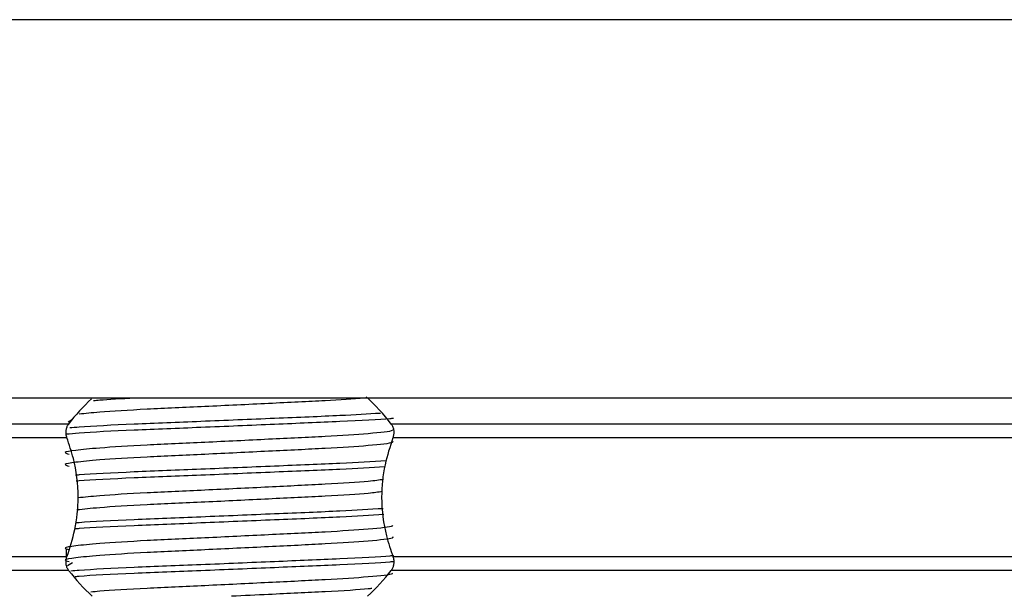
# Model space of a CAD drawing. Header units: millimetres. Extents: x 0 to 420, y 0 to 297.
# Tile 45 of 68: x 281.35 to 287.66, y 163.47 to 167.17. Entities that reach past the tile are written whole.
import ezdxf

# ---------------------------------------------------------------- set-up
doc = ezdxf.new("R2010")
doc.units = ezdxf.units.MM

msp = doc.modelspace()

# ---------------------------------------------------------------- linework, layer by layer
at = {"color": 7, "linetype": 'Continuous', "lineweight": 25}
for p, q in [((343.1621, 167.169), (275.8126, 167.169)), ((343.1621, 164.7429), (275.8126, 164.7429)), ((281.6919, 164.6053), (281.6648, 164.5886)), ((281.6674, 164.577), (275.8126, 164.577)), ((335.2409, 164.577), (283.7339, 164.577)), ((281.6565, 164.4891), (275.8126, 164.4891)), ((335.2299, 164.4891), (283.7448, 164.4891)), ((281.6524, 163.7718), (281.6524, 163.7103)), ((281.6565, 163.7263), (275.8126, 163.7263)), ((335.2299, 163.7263), (283.7448, 163.7263)), ((281.6674, 163.6384), (275.8126, 163.6384)), ((281.6919, 163.6869), (281.6594, 163.667)), ((335.2409, 163.6384), (283.7339, 163.6384))]:
    msp.add_line(p, q, dxfattribs=at)
for centre, start, end in [((282.7007, 163.7863), 132.91101, 142.57212), ((282.7007, 163.7863), 37.42788, 47.87533), ((282.7007, 164.4291), 217.42788, 227.33207), ((282.7007, 164.4291), 312.66793, 322.57212)]:
    msp.add_arc(centre, 1.3011, start, end, dxfattribs=at)
for points, knots in [([(283.5656, 164.7432), (283.4865, 164.7376), (283.3219, 164.7259), (282.9491, 164.7087), (282.5415, 164.6884), (282.1562, 164.6716), (281.8746, 164.6547), (281.7749, 164.644), (281.7353, 164.6398)], [0, 0, 0, 0, 0.164577, 0.342351, 0.525178, 0.700979, 0.881198, 1, 1, 1, 1]), ([(282.0903, 164.7429), (282.0055, 164.7384), (281.8983, 164.7326), (281.8399, 164.7265), (281.8277, 164.7253)], [0, 0, 0, 0, 0.791283, 1, 1, 1, 1]), ([(283.6645, 164.6455), (283.5839, 164.6406), (283.4039, 164.6296), (282.9878, 164.613), (282.5159, 164.5928), (282.074, 164.5759), (281.7859, 164.5616), (281.6937, 164.5534), (281.6742, 164.5517)], [0, 0, 0, 0, 0.158695, 0.354237, 0.555332, 0.748707, 0.946936, 1, 1, 1, 1]), ([(283.748, 164.6132), (283.7407, 164.6123), (283.6785, 164.6051), (283.4125, 164.5926), (282.9931, 164.5747), (282.5143, 164.5545), (282.0751, 164.5376), (281.7669, 164.5224), (281.6774, 164.5135), (281.6519, 164.5109)], [0, 0, 0, 0, 0.023838, 0.203616, 0.383215, 0.567913, 0.745521, 0.927587, 1, 1, 1, 1]), ([(283.7407, 164.5399), (283.742, 164.5382), (283.7476, 164.5305), (283.6034, 164.5147), (283.3266, 164.4969), (282.9503, 164.4791), (282.5417, 164.4589), (282.1547, 164.4419), (281.8686, 164.4245), (281.7038, 164.4079), (281.6269, 164.3957), (281.6569, 164.3874), (281.6703, 164.3838)], [0, 0, 0, 0, 0.035107, 0.156135, 0.273953, 0.391653, 0.512699, 0.629093, 0.748412, 0.840135, 0.92875, 1, 1, 1, 1]), ([(281.6565, 164.4891), (281.656, 164.4906), (281.653, 164.4991), (281.65, 164.5161), (281.6512, 164.5389), (281.6566, 164.559), (281.6629, 164.5708), (281.6669, 164.5763), (281.6674, 164.577)], [0, 0, 0, 0, 0.050855, 0.303029, 0.524066, 0.736559, 0.965311, 1, 1, 1, 1]), ([(283.7339, 164.577), (283.7351, 164.5753), (283.7401, 164.5684), (283.7471, 164.5529), (283.7513, 164.5298), (283.7503, 164.5072), (283.7466, 164.4949), (283.7448, 164.4891)], [0, 0, 0, 0, 0.078666, 0.32958, 0.581802, 0.802882, 1, 1, 1, 1]), ([(283.7412, 164.4672), (283.7445, 164.4642), (283.7546, 164.4553), (283.6056, 164.4382), (283.3261, 164.4203), (282.9505, 164.4025), (282.5416, 164.3823), (282.1547, 164.3654), (281.8686, 164.348), (281.7038, 164.3314), (281.6269, 164.3192), (281.6569, 164.3109), (281.6702, 164.3073)], [0, 0, 0, 0, 0.059132, 0.177163, 0.292064, 0.406849, 0.524898, 0.638409, 0.754774, 0.844226, 0.930647, 1, 1, 1, 1]), ([(281.6565, 163.7263), (281.675, 163.783), (281.714, 163.9019), (281.7379, 164.1218), (281.7107, 164.3277), (281.6711, 164.4454), (281.6565, 164.4891)], [0, 0, 0, 0, 0.238482, 0.500213, 0.814203, 1, 1, 1, 1]), ([(283.7448, 164.4891), (283.7263, 164.4324), (283.6873, 164.3135), (283.6634, 164.0936), (283.6906, 163.8877), (283.7302, 163.77), (283.7448, 163.7263)], [0, 0, 0, 0, 0.238482, 0.500213, 0.814203, 1, 1, 1, 1]), ([(283.7022, 164.3415), (283.6103, 164.3359), (283.4195, 164.3241), (282.9884, 164.3069), (282.5153, 164.2866), (282.0759, 164.2697), (281.8019, 164.2565), (281.719, 164.2493), (281.7109, 164.2486)], [0, 0, 0, 0, 0.183316, 0.38055, 0.583386, 0.778434, 0.978379, 1, 1, 1, 1]), ([(283.6933, 164.3027), (283.604, 164.2972), (283.4157, 164.2857), (282.9885, 164.2686), (282.5145, 164.2484), (282.0786, 164.2315), (281.7971, 164.2182), (281.7222, 164.2112), (281.7157, 164.2106)], [0, 0, 0, 0, 0.179269, 0.378106, 0.582588, 0.779221, 0.980789, 1, 1, 1, 1]), ([(283.6847, 164.2214), (283.657, 164.2172), (283.587, 164.2065), (283.3212, 164.1907), (282.9519, 164.1729), (282.5408, 164.1527), (282.1563, 164.1358), (281.8713, 164.1188), (281.7698, 164.1078), (281.7282, 164.1034)], [0, 0, 0, 0, 0.102871, 0.259411, 0.415795, 0.576625, 0.731273, 0.889808, 1, 1, 1, 1]), ([(283.6765, 164.1438), (283.6509, 164.14), (283.5826, 164.1296), (283.3208, 164.1142), (282.952, 164.0964), (282.5409, 164.0762), (282.1561, 164.0593), (281.8675, 164.042), (281.7639, 164.0308), (281.72, 164.026)], [0, 0, 0, 0, 0.09449, 0.251354, 0.408061, 0.569224, 0.724192, 0.883055, 1, 1, 1, 1]), ([(283.6819, 164.0342), (283.5961, 164.029), (283.4111, 164.0176), (282.9881, 164.0008), (282.5153, 163.9805), (282.0759, 163.9636), (281.802, 163.9503), (281.7192, 163.9432), (281.7112, 163.9425)], [0, 0, 0, 0, 0.172996, 0.372772, 0.578221, 0.775782, 0.978303, 1, 1, 1, 1]), ([(283.6867, 163.9962), (283.5994, 163.9909), (283.413, 163.9795), (282.9883, 163.9625), (282.5147, 163.9422), (282.078, 163.9254), (281.7931, 163.9118), (281.7163, 163.9046), (281.7071, 163.9037)], [0, 0, 0, 0, 0.174429, 0.372446, 0.576086, 0.771908, 0.972646, 1, 1, 1, 1]), ([(283.7407, 163.9276), (283.742, 163.9259), (283.7476, 163.9182), (283.6034, 163.9024), (283.3266, 163.8846), (282.9503, 163.8668), (282.5417, 163.8466), (282.1547, 163.8297), (281.8686, 163.8123), (281.7038, 163.7957), (281.6269, 163.7834), (281.6569, 163.7752), (281.6703, 163.7715)], [0, 0, 0, 0, 0.035107, 0.156135, 0.273953, 0.391653, 0.512699, 0.629093, 0.748412, 0.840135, 0.92875, 1, 1, 1, 1]), ([(283.7412, 163.8549), (283.7445, 163.8519), (283.7546, 163.843), (283.6056, 163.8259), (283.3261, 163.8081), (282.9505, 163.7903), (282.5416, 163.7701), (282.1547, 163.7531), (281.8686, 163.7357), (281.7038, 163.7191), (281.6269, 163.7069), (281.6569, 163.6987), (281.6702, 163.695)], [0, 0, 0, 0, 0.059132, 0.177163, 0.292064, 0.406849, 0.524898, 0.638409, 0.754774, 0.844226, 0.930647, 1, 1, 1, 1]), ([(281.6674, 163.6384), (281.6663, 163.6401), (281.6612, 163.647), (281.6542, 163.6625), (281.65, 163.6857), (281.651, 163.7082), (281.6547, 163.7205), (281.6565, 163.7263)], [0, 0, 0, 0, 0.0786657, 0.3295798, 0.5818024, 0.802882, 1, 1, 1, 1]), ([(283.7491, 163.7332), (283.7415, 163.7323), (283.679, 163.725), (283.4126, 163.7124), (282.993, 163.6946), (282.5145, 163.6744), (282.0746, 163.6575), (281.7887, 163.6433), (281.6981, 163.6354), (281.6806, 163.6338)], [0, 0, 0, 0, 0.025764, 0.21062, 0.395292, 0.585207, 0.767831, 0.95504, 1, 1, 1, 1]), ([(283.7448, 163.7263), (283.7453, 163.7248), (283.7483, 163.7163), (283.7513, 163.6993), (283.7501, 163.6765), (283.7448, 163.6564), (283.7385, 163.6446), (283.7344, 163.6391), (283.7339, 163.6384)], [0, 0, 0, 0, 0.050855, 0.303029, 0.524066, 0.736559, 0.965311, 1, 1, 1, 1]), ([(283.7503, 163.695), (283.7423, 163.6941), (283.6796, 163.6868), (283.4127, 163.6741), (282.9933, 163.6563), (282.5134, 163.6361), (282.0784, 163.6192), (281.7938, 163.6058), (281.7174, 163.5985), (281.7086, 163.5977)], [0, 0, 0, 0, 0.027578, 0.216123, 0.40448, 0.598185, 0.784454, 0.975399, 1, 1, 1, 1]), ([(283.7407, 163.6215), (283.742, 163.6198), (283.7476, 163.6121), (283.6035, 163.5963), (283.3266, 163.5785), (282.9506, 163.5607), (282.5405, 163.5404), (282.1587, 163.5235), (281.9077, 163.5091), (281.8268, 163.5008), (281.8086, 163.4989)], [0, 0, 0, 0, 0.044832, 0.19939, 0.349848, 0.500155, 0.654736, 0.803375, 0.95575, 1, 1, 1, 1]), ([(283.6091, 163.523), (283.6019, 163.522), (283.5476, 163.5146), (283.3163, 163.502), (283.0055, 163.4866), (282.7914, 163.4763), (282.7114, 163.4725)], [0, 0, 0, 0, 0.055243, 0.419221, 0.782836, 1, 1, 1, 1])]:
    msp.add_open_spline(points, degree=3, knots=knots, dxfattribs=at)

doc.saveas('drawing.dxf')
